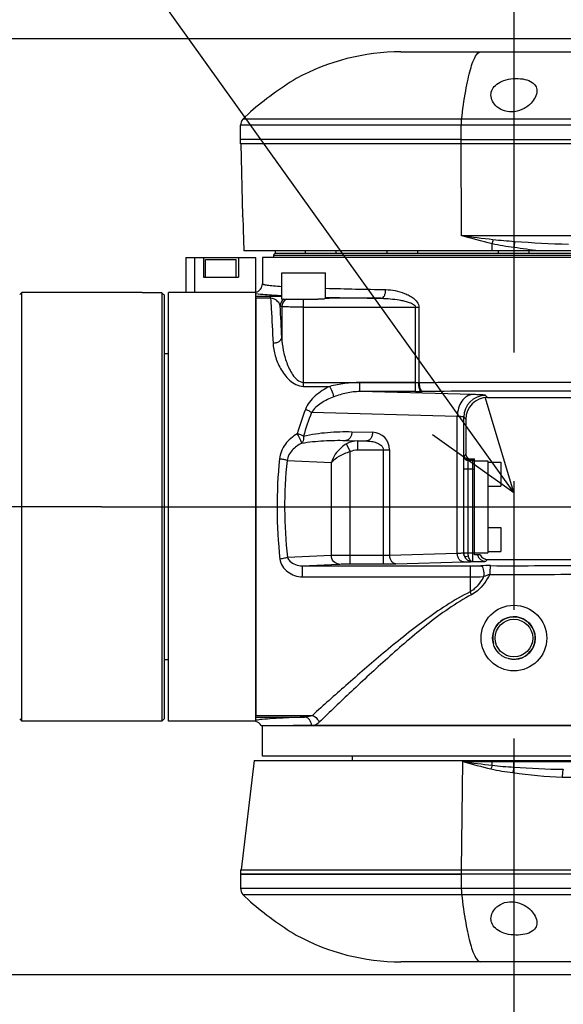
# Model space of a CAD drawing. Header units: millimetres. Extents: x 0 to 770, y -15 to 420.
# Tile 15 of 116: x 67 to 77, y 263 to 282. Entities that reach past the tile are written whole.
import ezdxf

# ---------------------------------------------------------------- set-up
doc = ezdxf.new("R2010")
doc.units = ezdxf.units.MM
doc.header["$LTSCALE"] = 32.67
doc.linetypes.add('CENTER', pattern=[0.6, 0.375, -0.075, 0.075, -0.075])
doc.linetypes.add('PHANTOM', pattern=[0.8, 0.45, -0.05, 0.1, -0.05, 0.1, -0.05])
doc.layers.get('0').update_dxf_attribs({"linetype": 'CONTINUOUS'})
for name, color, linetype in [('02___PRT_ALL_AXES', 7, 'CONTINUOUS'), ('ASSY', 7, 'CONTINUOUS'), ('AXIS', 7, 'CONTINUOUS'), ('CHAMFER', 7, 'CONTINUOUS'), ('CRV2', 7, 'CONTINUOUS'), ('DRA_ITEM', 7, 'CONTINUOUS'), ('DRAFT', 7, 'CONTINUOUS'), ('DRIV_DIM', 7, 'CONTINUOUS'), ('HOLE', 7, 'CONTINUOUS'), ('ROUND', 7, 'CONTINUOUS'), ('SURF', 7, 'CONTINUOUS')]:
    doc.layers.add(name, color=color, linetype=linetype)
doc.styles.get("Standard").update_dxf_attribs({"font": 'txt', "width": 0.8})
doc.dimstyles.new('DIMSTYLE_10', dxfattribs={"dimtxt": 3.8, "dimasz": 1.8, "dimexe": 2, "dimexo": 1.5, "dimgap": 0.95, "dimtad": 1, "dimdec": 3, "dimlfac": 12, "dimdsep": 46, "dimtxsty": 'STANDARD', "dimblk": 'OPEN', "dimblk1": 'OPEN', "dimblk2": 'OPEN', "dimcen": 0.09, "dimadec": 0, "dimazin": 0, "dimtp": 0.001, "dimtm": 0.001, "dimtfac": 1, "dimtdec": 3, "dimtofl": 0, "dimtmove": 0, "dimatfit": 3, "dimldrblk": 'OPEN', "dimfxl": 1, "dimtolj": 1, "dimarcsym": 0})
doc.dimstyles.new('DIMSTYLE_12', dxfattribs={"dimtxt": 3.8, "dimasz": 1.8, "dimexe": 2, "dimexo": 1.5, "dimgap": 1.9, "dimtad": 1, "dimdec": 3, "dimlfac": 12, "dimdsep": 46, "dimtxsty": 'STANDARD', "dimblk": 'OPEN', "dimblk1": 'OPEN', "dimblk2": 'OPEN', "dimcen": 0.09, "dimadec": 0, "dimazin": 0, "dimtp": 0.5, "dimtm": 0.5, "dimtfac": 1, "dimtdec": 3, "dimtofl": 0, "dimtmove": 0, "dimatfit": 3, "dimldrblk": 'OPEN', "dimfxl": 1, "dimtolj": 1, "dimarcsym": 0})

# ---------------------------------------------------------------- blocks, each defined once
blk = doc.blocks.new('_OPEN')
at = {"color": 0, "linetype": 'BYBLOCK'}
for p, q in [((0, 0), (-1, 0.342)), ((-1, -0.342), (0, 0)), ((-1, 0), (0, 0))]:
    blk.add_line(p, q, dxfattribs=at)
blk = doc.blocks.new('*D37')
at = {"layer": 'DRIV_DIM', "color": 2, "linetype": 'CONTINUOUS'}
for p, q in [((57.632, 277.179), (57.632, 294.558)), ((78.231, 281.638), (55.632, 281.638)), ((57.632, 281.638), (57.632, 277.179)), ((57.632, 272.721), (57.632, 277.179))]:
    blk.add_line(p, q, dxfattribs=at)
at = {"layer": 'DRIV_DIM', "color": 2, "linetype": 'CONTINUOUS', "xscale": 1.8, "yscale": 1.8, "zscale": 1.8}
for p, rotation in [((57.632, 281.638), 90), ((57.632, 272.721), 270)]:
    blk.add_blockref('_OPEN', p, dxfattribs=dict(at, rotation=rotation))
blk = doc.blocks.new('*D38')
at = {"layer": 'DRIV_DIM', "color": 2, "linetype": 'CONTINUOUS'}
for p, q in [((49.397, 281.638), (49.397, 294.226)), ((49.397, 294.226), (49.397, 272.721)), ((78.231, 281.638), (47.397, 281.638)), ((49.397, 259.804), (49.397, 272.721)), ((78.231, 263.804), (47.397, 263.804)), ((49.397, 263.804), (49.397, 259.804))]:
    blk.add_line(p, q, dxfattribs=at)
at = {"layer": 'DRIV_DIM', "color": 2, "linetype": 'CONTINUOUS', "xscale": 1.8, "yscale": 1.8, "zscale": 1.8}
for p, rotation in [((49.397, 281.638), 270), ((49.397, 263.804), 90)]:
    blk.add_blockref('_OPEN', p, dxfattribs=dict(at, rotation=rotation))
blk = doc.blocks.new('*D43')
at = {"layer": 'DRIV_DIM', "color": 2, "linetype": 'CONTINUOUS'}
for p, q in [((235.231, 291.25), (244.848, 292.946)), ((19.24, 272.721), (13.678, 272.721))]:
    blk.add_line(p, q, dxfattribs=at)
for points in [[(241.947, 294.257), (242.879, 292.598), (243.158, 294.48)], [(15.077, 274.526), (15.678, 272.721), (16.308, 274.516)]]:
    blk.add_lwpolyline(points, dxfattribs=at)
for start, end in [(10, 95), (95, 180)]:
    blk.add_arc((130.148, 272.721), 114.47, start, end, dxfattribs=at)
blk = doc.blocks.new('*D44')
at = {"layer": 'DRIV_DIM', "color": 2, "linetype": 'CONTINUOUS'}
for p, q in [((19.24, 272.721), (13.678, 272.721)), ((235.231, 254.192), (244.848, 252.496))]:
    blk.add_line(p, q, dxfattribs=at)
for points in [[(16.308, 270.926), (15.678, 272.721), (15.077, 270.916)], [(243.158, 250.962), (242.879, 252.844), (241.947, 251.185)]]:
    blk.add_lwpolyline(points, dxfattribs=at)
for start, end in [(180, 265), (265, 350)]:
    blk.add_arc((130.148, 272.721), 114.47, start, end, dxfattribs=at)

msp = doc.modelspace()

# ---------------------------------------------------------------- linework, layer by layer
at = {"color": 7, "linetype": 'CONTINUOUS'}
for p, q in [((70.773166, 279.63765), (70.773166, 279.988155)), ((74.979327, 279.720984), (70.773172, 279.720984)), ((74.979327, 279.63765), (70.773172, 279.63765)), ((69.898166, 277.470984), (71.064833, 277.470984)), ((70.064833, 277.470984), (70.064833, 277.095984)), ((70.7315, 277.470984), (70.7315, 277.095984)), ((71.064833, 268.63765), (71.064833, 277.470984)), ((80.773166, 277.470984), (71.189833, 277.470984)), ((70.064833, 277.095984), (70.7315, 277.095984)), ((68.898166, 276.804317), (67.148166, 276.804317)), ((69.398166, 268.63765), (69.398166, 276.804317)), ((71.064833, 276.804317), (69.398166, 276.804317)), ((69.398166, 275.63765), (69.314833, 275.63765)), ((75.2315, 271.804317), (75.2315, 273.637592)), ((75.2315, 273.595984), (75.4815, 273.595984)), ((75.4815, 273.595984), (75.4815, 271.845984)), ((75.2315, 271.845984), (75.4815, 271.845984)), ((75.336262, 271.804317), (75.2315, 271.804317)), ((69.398166, 269.804317), (69.314833, 269.804317)), ((69.273166, 268.63765), (67.148166, 268.63765)), ((71.064833, 268.63765), (69.398166, 268.63765)), ((71.189833, 267.970984), (71.189833, 268.554317)), ((80.773166, 268.554317), (71.773166, 268.554317)), ((80.773166, 267.970984), (71.189833, 267.970984)), ((72.898166, 267.970984), (72.898166, 267.88765)), ((70.773166, 265.804317), (70.773166, 265.453812)), ((70.773172, 265.804317), (74.979327, 265.804317)), ((74.979327, 265.720984), (70.773166, 265.720984))]:
    msp.add_line(p, q, dxfattribs=at)
at = {"color": 9, "linetype": 'CONTINUOUS'}
for p, q in [((74.979327, 279.63765), (74.979327, 279.720984)), ((75.230386, 273.636508), (75.231004, 273.637184)), ((75.230386, 273.636508), (75.2315, 273.6365)), ((75.231004, 273.637184), (75.2315, 273.637593)), ((75.195466, 273.437103), (75.2315, 273.437103)), ((74.979327, 265.804317), (74.979327, 265.720984))]:
    msp.add_line(p, q, dxfattribs=at)
for centre, radius, start, end in [((75.196423, 272.800734), 0.95558, 269.9425641, 272.103623), ((75.445519, 271.851673), 0.166752, 196.4984966, 269.9522864), ((75.480441, 271.886597), 0.166755, 209.5652651, 269.9514612)]:
    msp.add_arc(centre, radius, start, end, dxfattribs=at)
at = {"color": 2, "linetype": 'CONTINUOUS'}
msp.add_arc((75.9815, 270.220984), 0.405333, 255, 195, dxfattribs=at)
at = {"color": 9, "linetype": 'CONTINUOUS'}
msp.add_open_spline([(75.197591, 273.603713), (75.209148, 273.603705), (75.220946, 273.601186), (75.2315, 273.596476)], degree=3, dxfattribs=at)
at = {"layer": '02___PRT_ALL_AXES', "color": 7, "linetype": 'CONTINUOUS'}
for p, q in [((71.398166, 277.51265), (71.398166, 277.470984)), ((71.398166, 277.51265), (80.564833, 277.51265)), ((71.439833, 277.554317), (80.523166, 277.554317))]:
    msp.add_line(p, q, dxfattribs=at)
msp.add_arc((71.504898, 277.447586), 0.125, 121.3669778, 148.6330222, dxfattribs=at)
at = {"layer": 'ASSY', "color": 7, "linetype": 'CONTINUOUS'}
for p, q in [((71.439833, 277.554317), (71.439833, 277.595984)), ((72.009225, 277.554317), (72.009225, 277.595984)), ((72.592558, 277.554317), (72.592558, 277.595984)), ((73.564833, 277.554317), (73.564833, 277.595984)), ((74.148166, 277.554317), (74.148166, 277.595984)), ((75.689833, 277.554317), (75.689833, 277.595984)), ((76.273166, 277.554317), (76.273166, 277.595984)), ((70.1065, 277.095984), (70.1065, 277.429317)), ((70.1065, 277.429317), (70.689833, 277.429317)), ((70.689833, 277.095984), (70.689833, 277.429317)), ((72.028205, 277.554317), (72.052912, 277.554317)), ((73.680731, 277.554317), (73.74858, 277.554317)), ((75.954023, 277.554317), (76.008977, 277.554317)), ((71.557895, 276.679317), (71.557895, 277.179317)), ((71.557895, 277.179317), (72.391228, 277.179317)), ((72.391228, 276.690154), (72.391228, 277.179317)), ((71.557895, 276.679317), (72.246423, 276.679317)), ((75.4815, 273.571594), (75.7315, 273.571594)), ((75.7315, 273.571592), (75.7315, 273.113264)), ((75.4815, 273.113261), (75.7315, 273.113261)), ((75.4815, 272.328706), (75.7315, 272.328706)), ((75.7315, 272.328704), (75.7315, 271.870376)), ((75.4815, 271.870373), (75.7315, 271.870373))]:
    msp.add_line(p, q, dxfattribs=at)
at = {"layer": 'AXIS', "color": 7, "linetype": 'CENTER'}
for p, q in [((75.9815, 287.909294), (75.9815, 257.424393)), ((68.124833, 272.720984), (20.740264, 272.720984)), ((68.124833, 272.720984), (102.1715, 272.720984))]:
    msp.add_line(p, q, dxfattribs=at)
at = {"layer": 'AXIS', "color": 9, "linetype": 'CONTINUOUS'}
for p, q in [((71.974561, 276.526121), (71.974561, 276.679317)), ((73.453817, 276.692731), (72.405026, 276.692731))]:
    msp.add_line(p, q, dxfattribs=at)
at = {"layer": 'AXIS', "color": 7, "linetype": 'CONTINUOUS'}
msp.add_line((72.362337, 276.679317), (72.246423, 276.679317), dxfattribs=at)
for radius in [0.625, 0.406505, 0.358125]:
    msp.add_circle((75.9815, 270.220984), radius, dxfattribs=at)
at = {"layer": 'AXIS', "color": 9, "linetype": 'CONTINUOUS'}
msp.add_arc((71.725383, 276.532081), 0.166918, 118.1051478, 179.9163077, dxfattribs=at)
at = {"layer": 'AXIS', "color": 7, "linetype": 'CONTINUOUS'}
msp.add_ellipse((71.974561, 276.699392), major_axis=(0.5, 0), ratio=0.026185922, start_param=5.74948137, end_param=6.864472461, dxfattribs=at)
for points in [[(72.385315, 276.68905), (72.377371, 276.686585), (72.369698, 276.683192), (72.362337, 276.679317)], [(72.405026, 276.692731), (72.398348, 276.692435), (72.391699, 276.691031), (72.385315, 276.68905)]]:
    msp.add_open_spline(points, degree=3, dxfattribs=at)
at = {"layer": 'CHAMFER', "color": 7, "linetype": 'CONTINUOUS'}
for p, q in [((70.811685, 278.257748), (70.811383, 278.26156)), ((70.824634, 278.01156), (70.835532, 277.595984)), ((75.564833, 277.595984), (70.835532, 277.595984)), ((66.564834, 276.76265), (66.6065, 276.804316)), ((66.6065, 268.63765), (66.6065, 276.804317)), ((67.148166, 276.804317), (66.6065, 276.804317)), ((68.898166, 276.796498), (68.898166, 276.804317)), ((69.273166, 276.796498), (68.898166, 276.796498)), ((69.273166, 276.796498), (69.273166, 268.63765)), ((69.314833, 276.757153), (69.314833, 268.679317)), ((66.564834, 268.679318), (66.6065, 268.637651)), ((67.148166, 268.63765), (66.6065, 268.63765)), ((69.314833, 268.679317), (69.273166, 268.63765))]:
    msp.add_line(p, q, dxfattribs=at)
msp.add_arc((60.76389, 267.743222), 12.424556, 46.5098955, 46.7741665, dxfattribs=at)
msp.add_open_spline([(70.811383, 278.26156), (70.81099, 278.259987), (70.812756, 278.253484), (70.812654, 278.239424), (70.814988, 278.2164), (70.817671, 278.17117), (70.821736, 278.101993), (70.823813, 278.043227), (70.824634, 278.01156)], degree=3, knots=[0, 0, 0, 0, 0.019422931, 0.076914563, 0.170151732, 0.295380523, 0.620437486, 1, 1, 1, 1], dxfattribs=at)
at = {"layer": 'CRV2', "color": 4, "linetype": 'PHANTOM'}
for radius in [105.203574, 95.203574]:
    msp.add_arc((130.148166, 272.720984), radius, 10, 350, dxfattribs=at)
at = {"layer": 'DRA_ITEM', "color": 2, "linetype": 'CONTINUOUS'}
msp.add_line((75.9815, 272.991057), (27.815704, 340.239595), dxfattribs=at)
msp.add_lwpolyline([(74.43288, 274.095949), (75.9815, 272.991057), (75.433884, 274.812904)], dxfattribs=at)
at = {"layer": 'DRAFT', "color": 7, "linetype": 'CONTINUOUS'}
for p, q in [((74.979327, 279.720984), (70.773166, 279.720984)), ((70.775347, 279.637707), (70.811383, 278.26156)), ((75.9815, 277.595984), (75.564833, 277.595984)), ((71.034211, 267.88765), (70.783207, 265.804317)), ((71.034211, 267.88765), (80.512122, 267.88765)), ((70.773166, 265.720984), (74.979327, 265.720984))]:
    msp.add_line(p, q, dxfattribs=at)
at = {"layer": 'HOLE', "color": 7, "linetype": 'CONTINUOUS'}
for centre, start, end in [((75.338355, 275.144646), 121.4117109, 130.6457344), ((75.338355, 270.297321), 229.3542656, 238.5882892)]:
    msp.add_arc(centre, 6.720637, start, end, dxfattribs=at)
for points, knots in [([(75.544, 280.566197), (75.544, 280.603406), (75.564246, 280.684027), (75.656298, 280.783078), (75.797545, 280.851012), (75.96926, 280.884008), (76.144125, 280.87915), (76.29351, 280.83727), (76.397302, 280.754791), (76.419, 280.677753), (76.419, 280.643002)], [0, 0, 0, 0, 0.098112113, 0.20895895, 0.345353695, 0.504932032, 0.666021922, 0.802786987, 0.908367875, 1, 1, 1, 1]), ([(76.419, 280.643002), (76.419, 280.557227), (76.335827, 280.420773), (76.172364, 280.298096), (75.995476, 280.235155), (75.807983, 280.246469), (75.65843, 280.32654), (75.566879, 280.438964), (75.544, 280.525962), (75.544, 280.566197)], [0, 0, 0, 0, 0.2090791, 0.345740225, 0.500233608, 0.655201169, 0.789433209, 0.901927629, 1, 1, 1, 1]), ([(75.544, 264.875771), (75.544, 264.916005), (75.566879, 265.003004), (75.658431, 265.115427), (75.807983, 265.195499), (75.995475, 265.206813), (76.172364, 265.143871), (76.335827, 265.021194), (76.419, 264.884741), (76.419, 264.798966)], [0, 0, 0, 0, 0.0980728, 0.210566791, 0.344798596, 0.499766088, 0.654259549, 0.790920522, 1, 1, 1, 1]), ([(76.419, 264.798966), (76.419, 264.764214), (76.397302, 264.687176), (76.29351, 264.604697), (76.144125, 264.562817), (75.96926, 264.55796), (75.797545, 264.590955), (75.656298, 264.658889), (75.564246, 264.75794), (75.544, 264.838562), (75.544, 264.875771)], [0, 0, 0, 0, 0.091632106, 0.197212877, 0.333977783, 0.495067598, 0.654646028, 0.791040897, 0.901887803, 1, 1, 1, 1])]:
    msp.add_open_spline(points, degree=3, knots=knots, dxfattribs=at)
at = {"layer": 'ROUND', "color": 7, "linetype": 'CONTINUOUS'}
for p, q in [((75.352631, 281.38765), (99.898166, 281.38765)), ((74.979327, 279.720984), (100.7315, 279.720984)), ((100.7315, 279.63765), (74.979327, 279.63765)), ((80.826117, 277.595984), (75.9815, 277.595984)), ((69.7315, 277.470984), (69.7315, 276.804317)), ((69.7315, 277.470984), (69.898166, 277.470984)), ((71.189833, 277.470984), (71.189833, 276.971041)), ((71.064833, 276.693128), (71.064833, 268.74884)), ((75.480928, 274.804888), (80.6065, 274.804888)), ((75.064262, 274.388222), (75.064262, 273.721012)), ((75.147594, 273.63765), (75.2315, 273.63765)), ((75.480928, 271.720412), (80.6065, 271.720412)), ((71.064833, 268.632357), (71.064833, 268.644547)), ((71.167488, 268.554317), (80.773154, 268.554317)), ((74.979327, 265.804317), (100.7315, 265.804317)), ((100.7315, 265.720984), (74.979327, 265.720984)), ((99.898166, 264.054317), (75.352631, 264.054317))]:
    msp.add_line(p, q, dxfattribs=at)
at = {"layer": 'ROUND', "color": 9, "linetype": 'CONTINUOUS'}
for p, q in [((85.328289, 280.103454), (70.819484, 280.103454)), ((85.330475, 279.988173), (70.773166, 279.988155)), ((74.979327, 279.720984), (74.979327, 279.988155)), ((74.985207, 277.883288), (74.979327, 279.720984)), ((83.316125, 277.883288), (74.985207, 277.883288)), ((75.564833, 277.595984), (75.564833, 277.732148)), ((75.9815, 277.660396), (75.9815, 277.595984)), ((69.898166, 277.470984), (69.898166, 276.804317)), ((71.344889, 276.727332), (71.064833, 276.727332)), ((71.344889, 276.693128), (71.064833, 276.693128)), ((71.344889, 276.693128), (71.344889, 276.727332)), ((71.558466, 276.532325), (71.528833, 276.547132)), ((71.558466, 276.532325), (71.558466, 275.944848)), ((71.974561, 275.01595), (71.974561, 276.526121)), ((71.974561, 276.526121), (74.169821, 276.526121)), ((74.106807, 274.915907), (74.106807, 276.526121)), ((74.169821, 276.526121), (74.169821, 275.092449)), ((71.974561, 275.092449), (74.169821, 275.092449)), ((71.974561, 275.01595), (72.472542, 275.01595)), ((73.048399, 274.915907), (73.048399, 275.087483)), ((74.106807, 275.087483), (73.048399, 275.087483)), ((74.181048, 275.083276), (74.166602, 275.087775)), ((74.166615, 275.087774), (74.169821, 275.092449)), ((74.169821, 275.092449), (74.181048, 275.083276)), ((75.1971, 274.859641), (73.048399, 274.915907)), ((74.106807, 274.915907), (73.048399, 274.915907)), ((74.243673, 274.916667), (74.226424, 274.916488)), ((75.480215, 274.805459), (75.440892, 274.844782)), ((75.480215, 274.805459), (80.606333, 274.805459)), ((75.480928, 274.804888), (75.480215, 274.805459)), ((74.902472, 274.443117), (72.125925, 274.515824)), ((74.902472, 271.836727), (74.902472, 274.443117)), ((75.024368, 271.847128), (75.024368, 274.428258)), ((75.063691, 274.388936), (75.024368, 274.428258)), ((75.063691, 274.388936), (75.063691, 273.719813)), ((75.064262, 274.388222), (75.063691, 274.388936)), ((72.894484, 274.152175), (73.289041, 274.141843)), ((72.776633, 273.985566), (73.17119, 273.975234)), ((72.776633, 273.985566), (73.00443, 273.975234)), ((72.863879, 273.776741), (72.79335, 273.921044)), ((73.00443, 273.808624), (73.00443, 273.975234)), ((73.00443, 273.975234), (73.17119, 273.975234)), ((72.863871, 271.633812), (72.863871, 273.776738)), ((73.004436, 273.808624), (73.613649, 273.808624)), ((73.495797, 271.633812), (73.495797, 273.808624)), ((73.613649, 273.808624), (73.613649, 271.802978)), ((75.030895, 273.687017), (75.063691, 273.719813)), ((71.659838, 273.603328), (72.503027, 273.565085)), ((72.503027, 271.797148), (72.503027, 273.565085)), ((75.1142, 273.603713), (75.146995, 273.636508)), ((75.197591, 273.603713), (75.1142, 273.603713)), ((75.197591, 273.603713), (75.230386, 273.636508)), ((75.02452, 271.84728), (75.02452, 273.437103)), ((75.195466, 273.437103), (75.02452, 273.437103)), ((75.107825, 271.84728), (75.107825, 273.437103)), ((75.195466, 271.678546), (75.195466, 273.437103)), ((71.668739, 271.759308), (72.503027, 271.797148)), ((72.863871, 271.800421), (73.495797, 271.800421)), ((73.613649, 271.802978), (74.902472, 271.836727)), ((75.024368, 271.847128), (75.02452, 271.84728)), ((75.02452, 271.84728), (75.024576, 271.843032)), ((75.02452, 271.84728), (75.107825, 271.84728)), ((75.024576, 271.843032), (75.107852, 271.845155)), ((75.107825, 271.84728), (75.107852, 271.845155)), ((75.107852, 271.845155), (75.195466, 271.845155)), ((71.94949, 271.598886), (72.647365, 271.630538)), ((71.94949, 271.598886), (71.94949, 271.387838)), ((71.94949, 271.598886), (75.148166, 271.598886)), ((72.863871, 271.633812), (73.495797, 271.633812)), ((73.7315, 271.636368), (75.020323, 271.670117)), ((75.148166, 271.598886), (75.148166, 271.100538)), ((75.184113, 271.678546), (75.195466, 271.678546)), ((75.44538, 271.684921), (75.4803, 271.719841)), ((75.4803, 271.719841), (75.480928, 271.720412)), ((75.4803, 271.719841), (80.606333, 271.719841)), ((71.94949, 271.387838), (75.148166, 271.387838)), ((71.064833, 268.74884), (72.142497, 268.74884)), ((71.064833, 268.714635), (71.991982, 268.714635)), ((74.980553, 265.804299), (75.010931, 267.867714)), ((75.010931, 267.867714), (80.514524, 267.867714)), ((75.564833, 267.798035), (75.564833, 267.88765)), ((75.9815, 267.762987), (75.9815, 267.88765)), ((76.90227, 267.574253), (85.276226, 267.574253)), ((74.979327, 265.720984), (74.979327, 265.453812)), ((70.773166, 265.453812), (85.330475, 265.453795)), ((70.819484, 265.338513), (85.328289, 265.338513))]:
    msp.add_line(p, q, dxfattribs=at)
at = {"layer": 'ROUND', "color": 7, "linetype": 'CONTINUOUS'}
for centre, radius, start, end in [((70.939833, 279.988155), 0.166667, 136.2277981, 180), ((71.023121, 276.971021), 0.166713, 284.4897043, 0.0069075), ((75.480928, 274.388222), 0.416667, 90, 180), ((75.147079, 273.721012), 0.082817, 180.0001732, 180.7771293), ((75.147609, 273.720997), 0.083347, 180.7616287, 269.9896403), ((75.480928, 271.887079), 0.166667, 209.7734681, 270), ((70.939833, 265.453812), 0.166667, 180, 223.7722019)]:
    msp.add_arc(centre, radius, start, end, dxfattribs=at)
at = {"layer": 'ROUND', "color": 9, "linetype": 'CONTINUOUS'}
for centre, radius, start, end in [((98.562922, 272.333562), 23.623227, 166.6011908, 166.7895333), ((109.340771, 273.333098), 33.638764, 172.4175233, 172.6089772), ((74.643, 351.758176), 74.906974, 268.27720254, 269.15536072), ((71.695755, 276.546889), 0.166923, 127.3304127, 179.9168364), ((74.694045, 361.686945), 85.003262, 268.44677187, 269.16400458), ((34.796564, 274.437995), 36.792771, 2.3472126, 3.2862682), ((74.107836, 281.030622), 5.943139, 269.9900767, 270.566682), ((74.109434, 286.685046), 11.769139, 269.9872072, 270.5695515), ((75.441235, 274.427915), 0.416869, 90.0471486, 179.9528514), ((75.480558, 274.388593), 0.416869, 90.0471486, 179.9528514), ((76.779848, 272.733023), 5.115927, 158.864292, 164.3399767), ((76.613716, 272.72096), 4.833405, 158.2013638, 163.8235788), ((73.280316, 273.808625), 0.333332, 359.9998342, 88.5001658), ((75.114269, 273.687086), 0.083374, 180.0473759, 269.9526241), ((75.147064, 273.719882), 0.083374, 180.0473759, 269.9526241), ((80.360931, 272.721203), 8.892378, 174.1098391, 186.4248433), ((79.9243, 272.721189), 8.311408, 173.9073802, 186.6457393), ((75.148964, 295.521066), 23.92218, 269.9980908, 270.4900807), ((75.495306, 255.194716), 16.405657, 89.8519626, 90.4949764), ((76.378245, 268.932722), 2.643596, 108.9054309, 111.6031996), ((75.149331, 283.133743), 11.745905, 269.9943196, 271.2469132), ((74.215355, 270.582527), 1.066992, 25.7766087, 29.0443848)]:
    msp.add_arc(centre, radius, start, end, dxfattribs=at)
for points, knots in [([(74.984987, 280.103454), (75.006299, 280.28551), (75.041128, 280.541656), (75.102563, 280.857962), (75.147105, 281.041311), (75.19516, 281.189221), (75.245923, 281.305867), (75.308485, 281.38765), (75.352631, 281.38765)], [0, 0, 0, 0, 0.40237091, 0.567368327, 0.706282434, 0.818227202, 0.903091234, 1, 1, 1, 1]), ([(74.979327, 279.988155), (74.979327, 279.998702), (74.979803, 280.037182), (74.981738, 280.075701), (74.984987, 280.103454)], [0, 0, 0, 0, 0.274024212, 1, 1, 1, 1]), ([(71.189833, 276.971041), (71.189833, 276.968159), (71.199186, 276.962014), (71.216153, 276.957253), (71.245955, 276.950787), (71.307098, 276.941894), (71.412549, 276.931253), (71.504179, 276.924636), (71.557434, 276.921167)], [0, 0, 0, 0, 0.023126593, 0.072795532, 0.152246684, 0.261946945, 0.571746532, 1, 1, 1, 1]), ([(73.453817, 276.692731), (73.479698, 276.693874), (73.515391, 276.736519), (73.533837, 276.797712), (73.538539, 276.838243), (73.538781, 276.85934)], [0, 0, 0, 0, 0.393056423, 0.679880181, 1, 1, 1, 1]), ([(73.538781, 276.85934), (73.599282, 276.858369), (73.722046, 276.844093), (73.871388, 276.800463), (73.98678, 276.747533), (74.069552, 276.695175), (74.142711, 276.626646), (74.169823, 276.559952), (74.169821, 276.526121)], [0, 0, 0, 0, 0.238037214, 0.483220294, 0.608785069, 0.736504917, 0.86691343, 1, 1, 1, 1]), ([(71.064833, 276.787634), (71.123508, 276.775857), (71.288045, 276.761998), (71.452082, 276.751259), (71.556701, 276.745841)], [0, 0, 0, 0, 0.363569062, 1, 1, 1, 1]), ([(71.558401, 276.724091), (71.544113, 276.724568), (71.472961, 276.726587), (71.401774, 276.727333), (71.344889, 276.727332)], [0, 0, 0, 0, 0.200832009, 1, 1, 1, 1]), ([(71.528833, 276.547131), (71.52421, 276.577416), (71.480596, 276.653113), (71.396665, 276.691747), (71.344889, 276.693128)], [0, 0, 0, 0, 0.371657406, 1, 1, 1, 1]), ([(71.344889, 276.693128), (71.349437, 276.628918), (71.368223, 276.345004), (71.382516, 276.060807), (71.392027, 275.840852)], [0, 0, 0, 0, 0.22623413, 1, 1, 1, 1]), ([(73.453817, 276.692731), (73.511246, 276.692285), (73.626493, 276.68628), (73.769749, 276.667758), (73.88361, 276.644867), (73.968003, 276.622538), (74.037113, 276.596217), (74.086611, 276.5671), (74.106805, 276.540561), (74.106807, 276.526121)], [0, 0, 0, 0, 0.24775917, 0.497215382, 0.622563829, 0.748296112, 0.874395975, 0.937705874, 1, 1, 1, 1]), ([(71.974561, 276.526121), (71.923094, 276.526121), (71.827497, 276.526431), (71.714568, 276.527337), (71.639956, 276.5288), (71.600627, 276.529469), (71.574993, 276.531142), (71.562187, 276.531211), (71.558466, 276.532325)], [0, 0, 0, 0, 0.370967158, 0.68911428, 0.813753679, 0.909187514, 0.972001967, 1, 1, 1, 1]), ([(71.392027, 275.840852), (71.412966, 275.841387), (71.453452, 275.847444), (71.517704, 275.872396), (71.556542, 275.915463), (71.558466, 275.944848)], [0, 0, 0, 0, 0.300583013, 0.577400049, 1, 1, 1, 1]), ([(71.558466, 275.944848), (71.560859, 275.864765), (71.580434, 275.702494), (71.634807, 275.504149), (71.699192, 275.349287), (71.762643, 275.23694), (71.844572, 275.135075), (71.930445, 275.092452), (71.974561, 275.092449)], [0, 0, 0, 0, 0.238978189, 0.48515773, 0.610954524, 0.73858991, 0.868411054, 1, 1, 1, 1]), ([(71.392027, 275.840852), (71.39559, 275.758461), (71.426704, 275.589363), (71.51099, 275.388738), (71.609147, 275.236449), (71.703858, 275.12957), (71.823857, 275.042132), (71.924048, 275.01595), (71.974561, 275.01595)], [0, 0, 0, 0, 0.227412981, 0.468906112, 0.595316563, 0.725716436, 0.860705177, 1, 1, 1, 1]), ([(72.472542, 275.01595), (72.37394, 274.96807), (72.189479, 274.852369), (72.04654, 274.6772), (72.008074, 274.577715)], [0, 0, 0, 0, 0.506818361, 1, 1, 1, 1]), ([(73.048399, 275.087483), (72.951415, 275.087482), (72.757323, 275.075535), (72.566779, 275.03807), (72.472542, 275.01595)], [0, 0, 0, 0, 0.500480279, 1, 1, 1, 1]), ([(72.550081, 274.815996), (72.547552, 274.847568), (72.523421, 274.916572), (72.493047, 274.98147), (72.472542, 275.01595)], [0, 0, 0, 0, 0.441191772, 1, 1, 1, 1]), ([(74.226424, 274.916488), (74.217434, 274.9171), (74.197354, 274.933764), (74.173089, 274.992038), (74.166563, 275.047555), (74.166615, 275.087774)], [0, 0, 0, 0, 0.142270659, 0.364994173, 1, 1, 1, 1]), ([(80.772994, 274.972069), (80.771559, 274.976341), (80.755114, 274.981628), (80.7279, 274.988347), (80.679994, 274.995081), (80.61652, 275.002063), (80.535213, 275.008958), (80.393854, 275.018805), (80.176839, 275.030126), (79.870752, 275.042284), (79.507072, 275.05349), (79.091204, 275.063569), (78.629283, 275.072334), (78.128155, 275.079649), (77.40348, 275.087452), (76.458785, 275.092708), (75.318035, 275.09215), (74.5556, 275.087115), (74.181048, 275.083276)], [0, 0, 0, 0, 0.002048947, 0.006586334, 0.013735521, 0.023498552, 0.035849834, 0.050748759, 0.087970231, 0.134629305, 0.190047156, 0.253410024, 0.323782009, 0.400121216, 0.481298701, 0.653313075, 0.829680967, 1, 1, 1, 1]), ([(74.243673, 274.916666), (74.234569, 274.917254), (74.214105, 274.932861), (74.197004, 274.97065), (74.184199, 275.022764), (74.18124, 275.062258), (74.181048, 275.083276)], [0, 0, 0, 0, 0.146135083, 0.36814037, 0.663306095, 1, 1, 1, 1]), ([(72.550081, 274.815996), (72.466583, 274.784971), (72.308208, 274.710364), (72.167952, 274.591283), (72.125925, 274.515824)], [0, 0, 0, 0, 0.50770295, 1, 1, 1, 1]), ([(73.048399, 274.915907), (72.96247, 274.916281), (72.791498, 274.898421), (72.629057, 274.845345), (72.550081, 274.815996)], [0, 0, 0, 0, 0.504925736, 1, 1, 1, 1]), ([(80.606333, 274.805459), (80.604977, 274.809641), (80.589166, 274.815074), (80.562805, 274.821695), (80.516591, 274.828487), (80.455308, 274.835445), (80.376834, 274.84235), (80.240395, 274.852192), (80.030934, 274.863516), (79.735496, 274.875674), (79.384468, 274.88688), (78.983068, 274.896958), (78.537215, 274.905724), (78.053518, 274.913039), (77.354046, 274.920843), (76.442203, 274.926098), (75.341121, 274.92554), (74.605199, 274.920505), (74.243673, 274.916667)], [0, 0, 0, 0, 0.002070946, 0.006617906, 0.013772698, 0.023539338, 0.035892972, 0.050793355, 0.088015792, 0.134674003, 0.190089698, 0.25344949, 0.323817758, 0.400152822, 0.481325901, 0.6533311, 0.829689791, 1, 1, 1, 1]), ([(75.1971, 274.859641), (75.158265, 274.858625), (75.075472, 274.831538), (74.980446, 274.734579), (74.918313, 274.599434), (74.903168, 274.496264), (74.902472, 274.443117)], [0, 0, 0, 0, 0.209563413, 0.445761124, 0.713278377, 1, 1, 1, 1]), ([(75.440892, 274.844782), (75.439437, 274.846237), (75.432384, 274.847179), (75.419616, 274.849457), (75.398798, 274.851103), (75.357588, 274.854023), (75.289424, 274.85693), (75.230639, 274.858763), (75.1971, 274.859641)], [0, 0, 0, 0, 0.025227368, 0.080070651, 0.164615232, 0.278229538, 0.588506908, 1, 1, 1, 1]), ([(72.125925, 274.515824), (72.118119, 274.522068), (72.081634, 274.547642), (72.040683, 274.566472), (72.008074, 274.577715)], [0, 0, 0, 0, 0.22469814, 1, 1, 1, 1]), ([(75.024368, 274.428258), (75.02282, 274.431353), (75.0089, 274.432964), (74.987001, 274.437513), (74.948338, 274.44026), (74.919253, 274.442239), (74.902472, 274.443117)], [0, 0, 0, 0, 0.084160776, 0.2825351, 0.591256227, 1, 1, 1, 1]), ([(71.853822, 274.113959), (71.766471, 274.063169), (71.60868, 273.928997), (71.525829, 273.733425), (71.515501, 273.633754)], [0, 0, 0, 0, 0.502085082, 1, 1, 1, 1]), ([(71.971673, 274.067526), (71.963607, 274.072206), (71.925949, 274.091542), (71.885666, 274.105439), (71.853822, 274.113959)], [0, 0, 0, 0, 0.220512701, 1, 1, 1, 1]), ([(71.937766, 273.933253), (71.936619, 273.943542), (71.928099, 273.96886), (71.902017, 274.030005), (71.874769, 274.079583), (71.853822, 274.113959)], [0, 0, 0, 0, 0.155323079, 0.396008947, 1, 1, 1, 1]), ([(71.971673, 274.067526), (71.973207, 274.054639), (71.975031, 274.008072), (71.960387, 273.958477), (71.937766, 273.933253)], [0, 0, 0, 0, 0.276970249, 1, 1, 1, 1]), ([(71.971673, 274.067526), (72.122637, 274.103464), (72.430254, 274.148103), (72.740211, 274.156215), (72.894484, 274.152175)], [0, 0, 0, 0, 0.501383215, 1, 1, 1, 1]), ([(72.894484, 274.152175), (72.894206, 274.130916), (72.888148, 274.089648), (72.863293, 274.035591), (72.825285, 273.996807), (72.792167, 273.985972), (72.776633, 273.985566)], [0, 0, 0, 0, 0.286729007, 0.554238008, 0.790430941, 1, 1, 1, 1]), ([(73.289041, 274.141843), (73.288763, 274.120584), (73.282705, 274.079316), (73.25785, 274.025259), (73.219842, 273.986475), (73.186724, 273.97564), (73.17119, 273.975234)], [0, 0, 0, 0, 0.28672899, 0.554237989, 0.790430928, 1, 1, 1, 1]), ([(71.937766, 273.933253), (71.871363, 273.900433), (71.747301, 273.814693), (71.670482, 273.676368), (71.659838, 273.603328)], [0, 0, 0, 0, 0.500879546, 1, 1, 1, 1]), ([(71.937766, 273.933253), (72.07611, 273.957802), (72.355894, 273.986788), (72.63669, 273.989806), (72.776633, 273.985566)], [0, 0, 0, 0, 0.500888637, 1, 1, 1, 1]), ([(72.793333, 273.921034), (72.757968, 273.901702), (72.630523, 273.812225), (72.537031, 273.674837), (72.503027, 273.565085)], [0, 0, 0, 0, 0.259686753, 1, 1, 1, 1]), ([(73.17119, 273.975234), (73.20318, 273.974815), (73.26741, 273.969398), (73.361646, 273.946091), (73.436195, 273.908978), (73.483827, 273.860625), (73.495796, 273.826078), (73.495797, 273.808624)], [0, 0, 0, 0, 0.243996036, 0.489232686, 0.738084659, 0.866890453, 1, 1, 1, 1]), ([(72.503027, 273.565085), (72.543887, 273.613141), (72.659012, 273.699002), (72.789359, 273.754907), (72.863871, 273.776737)], [0, 0, 0, 0, 0.44824713, 1, 1, 1, 1]), ([(75.02452, 273.437103), (75.02452, 273.468494), (75.024718, 273.514128), (75.025535, 273.572253), (75.026201, 273.609459), (75.027373, 273.640001), (75.027755, 273.663664), (75.029993, 273.67758), (75.029476, 273.685595), (75.030895, 273.687017)], [0, 0, 0, 0, 0.376464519, 0.547141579, 0.697491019, 0.821938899, 0.915887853, 0.975898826, 1, 1, 1, 1]), ([(75.063691, 273.719813), (75.06386, 273.719991), (75.064142, 273.720353), (75.064262, 273.720807), (75.064262, 273.721012)], [0, 0, 0, 0, 0.5444717, 1, 1, 1, 1]), ([(71.659838, 273.603328), (71.640454, 273.61164), (71.592199, 273.623453), (71.543532, 273.630849), (71.515501, 273.633754)], [0, 0, 0, 0, 0.428044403, 1, 1, 1, 1]), ([(75.107825, 273.437103), (75.107825, 273.458034), (75.108149, 273.496766), (75.109067, 273.542614), (75.110594, 273.572351), (75.111251, 273.588245), (75.112978, 273.597317), (75.113057, 273.602949), (75.1142, 273.603713)], [0, 0, 0, 0, 0.376107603, 0.696829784, 0.821189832, 0.91513478, 0.975294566, 1, 1, 1, 1]), ([(75.146995, 273.636508), (75.147165, 273.636677), (75.147448, 273.63702), (75.147584, 273.637453), (75.147594, 273.63765)], [0, 0, 0, 0, 0.547219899, 1, 1, 1, 1]), ([(75.195466, 273.437103), (75.195466, 273.458026), (75.195597, 273.496777), (75.195828, 273.5425), (75.196449, 273.57241), (75.196462, 273.587991), (75.197428, 273.597626), (75.197002, 273.602532), (75.197591, 273.603713)], [0, 0, 0, 0, 0.376655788, 0.697840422, 0.822340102, 0.916308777, 0.976255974, 1, 1, 1, 1]), ([(72.503027, 271.797148), (72.525095, 271.797748), (72.645366, 271.79997), (72.76566, 271.800421), (72.863871, 271.800421)], [0, 0, 0, 0, 0.183529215, 1, 1, 1, 1]), ([(72.647365, 271.630538), (72.609748, 271.631107), (72.529958, 271.672991), (72.503498, 271.755593), (72.503027, 271.797148)], [0, 0, 0, 0, 0.475143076, 1, 1, 1, 1]), ([(73.495797, 271.800421), (73.506638, 271.800421), (73.545931, 271.800637), (73.585234, 271.801491), (73.613649, 271.802978)], [0, 0, 0, 0, 0.275884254, 1, 1, 1, 1]), ([(73.7315, 271.636368), (73.715965, 271.636775), (73.682848, 271.647609), (73.644839, 271.686394), (73.619985, 271.74045), (73.613927, 271.781718), (73.613649, 271.802978)], [0, 0, 0, 0, 0.209569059, 0.445761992, 0.713270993, 1, 1, 1, 1]), ([(74.902472, 271.836727), (74.919245, 271.837341), (74.948347, 271.838883), (74.986849, 271.8403), (75.008906, 271.844411), (75.022437, 271.844427), (75.024368, 271.847128)], [0, 0, 0, 0, 0.410666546, 0.720490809, 0.918766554, 1, 1, 1, 1]), ([(75.020323, 271.670117), (75.004789, 271.670524), (74.971671, 271.681358), (74.933663, 271.720143), (74.908808, 271.774199), (74.90275, 271.815467), (74.902472, 271.836727)], [0, 0, 0, 0, 0.209569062, 0.445761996, 0.713270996, 1, 1, 1, 1]), ([(75.036271, 271.785391), (75.040543, 271.777144), (75.074337, 271.775636), (75.097267, 271.781816), (75.113624, 271.787364)], [0, 0, 0, 0, 0.349679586, 1, 1, 1, 1]), ([(75.036271, 271.785391), (75.048394, 271.754596), (75.089763, 271.701161), (75.153739, 271.679063), (75.184098, 271.678546)], [0, 0, 0, 0, 0.521528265, 1, 1, 1, 1]), ([(75.1841, 271.678546), (75.167266, 271.679585), (75.130825, 271.717301), (75.118922, 271.759793), (75.113624, 271.787364)], [0, 0, 0, 0, 0.375299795, 1, 1, 1, 1]), ([(71.668739, 271.759308), (71.649517, 271.750296), (71.601258, 271.737367), (71.55248, 271.729308), (71.524401, 271.726147)], [0, 0, 0, 0, 0.429013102, 1, 1, 1, 1]), ([(71.524401, 271.726147), (71.529855, 271.678012), (71.565371, 271.583232), (71.700733, 271.439284), (71.851973, 271.387842), (71.94949, 271.387838)], [0, 0, 0, 0, 0.248747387, 0.499271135, 1, 1, 1, 1]), ([(71.668739, 271.759308), (71.674928, 271.731622), (71.716648, 271.66932), (71.819578, 271.613499), (71.905867, 271.598491), (71.94949, 271.598886)], [0, 0, 0, 0, 0.24843951, 0.61796621, 1, 1, 1, 1]), ([(72.647365, 271.630538), (72.660601, 271.631139), (72.732751, 271.633358), (72.804941, 271.633811), (72.863871, 271.633812)], [0, 0, 0, 0, 0.183563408, 1, 1, 1, 1]), ([(73.495797, 271.633812), (73.517475, 271.633812), (73.596047, 271.634028), (73.674624, 271.634879), (73.7315, 271.636368)], [0, 0, 0, 0, 0.275893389, 1, 1, 1, 1]), ([(75.020323, 271.670117), (75.056143, 271.671055), (75.110682, 271.673381), (75.165521, 271.675446), (75.184113, 271.678546)], [0, 0, 0, 0, 0.655297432, 1, 1, 1, 1]), ([(75.195466, 271.678546), (75.226856, 271.678546), (75.272491, 271.678744), (75.330617, 271.679561), (75.367823, 271.680226), (75.398364, 271.681398), (75.422027, 271.681781), (75.435942, 271.684019), (75.443957, 271.683501), (75.44538, 271.684921)], [0, 0, 0, 0, 0.376468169, 0.547145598, 0.697495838, 0.82194262, 0.915887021, 0.975897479, 1, 1, 1, 1]), ([(75.35358, 271.599761), (75.363383, 271.598992), (75.383908, 271.574907), (75.404223, 271.505205), (75.408531, 271.43813), (75.404934, 271.390621)], [0, 0, 0, 0, 0.131735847, 0.361684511, 1, 1, 1, 1]), ([(75.537694, 271.600318), (75.53609, 271.599883), (75.533629, 271.594346), (75.531126, 271.584895), (75.528536, 271.569033), (75.525236, 271.539249), (75.522536, 271.493412), (75.521753, 271.454639), (75.521701, 271.433709)], [0, 0, 0, 0, 0.029577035, 0.091294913, 0.185535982, 0.309409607, 0.627568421, 1, 1, 1, 1]), ([(75.537694, 271.600318), (75.856782, 271.599513), (76.487633, 271.599635), (77.409543, 271.604794), (78.146168, 271.613234), (78.695095, 271.622531), (79.065964, 271.630339), (79.4037, 271.639084), (79.704676, 271.648664), (79.965684, 271.658946), (80.183916, 271.66981), (80.337963, 271.679754), (80.438004, 271.688279), (80.495417, 271.694248), (80.540365, 271.70017), (80.574095, 271.706111), (80.593945, 271.71158), (80.605268, 271.716558), (80.606333, 271.719841)], [0, 0, 0, 0, 0.188637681, 0.372941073, 0.545015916, 0.624137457, 0.697498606, 0.764312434, 0.823863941, 0.87551815, 0.918728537, 0.953042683, 0.96675019, 0.978111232, 0.987101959, 0.993711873, 0.997959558, 1, 1, 1, 1]), ([(75.521701, 271.433709), (75.46194, 271.317025), (75.359984, 271.166941), (75.214998, 271.066515), (75.176178, 271.046523)], [0, 0, 0, 0, 0.750145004, 1, 1, 1, 1]), ([(75.521701, 271.433709), (75.852284, 271.432903), (76.505862, 271.433025), (77.460984, 271.438184), (78.22415, 271.446624), (78.792858, 271.455921), (79.177092, 271.463729), (79.527001, 271.472474), (79.838825, 271.482054), (80.109242, 271.492336), (80.335339, 271.5032), (80.494941, 271.513143), (80.598589, 271.52167), (80.658075, 271.527634), (80.704628, 271.533568), (80.739594, 271.539477), (80.760076, 271.544994), (80.771869, 271.549885), (80.772994, 271.553232)], [0, 0, 0, 0, 0.188650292, 0.372966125, 0.545052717, 0.624179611, 0.697545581, 0.764363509, 0.823918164, 0.875574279, 0.918784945, 0.953097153, 0.966802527, 0.978160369, 0.987146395, 0.993749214, 0.997985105, 1, 1, 1, 1]), ([(75.404934, 271.39062), (75.358194, 271.304857), (75.28155, 271.194908), (75.176295, 271.116794), (75.148166, 271.100538)], [0, 0, 0, 0, 0.750398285, 1, 1, 1, 1]), ([(75.148166, 271.100538), (74.991787, 271.025221), (74.693204, 270.850747), (74.138757, 270.461435), (73.502423, 269.947649), (72.798771, 269.33887), (72.353418, 268.939752), (72.142497, 268.74884)], [0, 0, 0, 0, 0.136107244, 0.270354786, 0.531087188, 0.776914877, 1, 1, 1, 1]), ([(75.176178, 271.046523), (75.022992, 270.967634), (74.732018, 270.78535), (74.194678, 270.381181), (73.58058, 269.850496), (72.902882, 269.223396), (72.474417, 268.812788), (72.271539, 268.616435)], [0, 0, 0, 0, 0.136145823, 0.270407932, 0.531123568, 0.77691318, 1, 1, 1, 1]), ([(71.991982, 268.714635), (71.878751, 268.710617), (71.675352, 268.702508), (71.406233, 268.688555), (71.210367, 268.673625), (71.104476, 268.66229), (71.064833, 268.654333)], [0, 0, 0, 0, 0.365679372, 0.657027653, 0.869503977, 1, 1, 1, 1]), ([(72.142497, 268.74884), (72.130511, 268.743238), (72.082406, 268.724231), (72.03041, 268.715317), (71.991982, 268.714635)], [0, 0, 0, 0, 0.256075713, 1, 1, 1, 1]), ([(72.12591, 268.554317), (72.124191, 268.594373), (72.103771, 268.654994), (72.04473, 268.704693), (72.009077, 268.714305), (71.991982, 268.714635)], [0, 0, 0, 0, 0.531016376, 0.773540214, 1, 1, 1, 1]), ([(72.142497, 268.74884), (72.156744, 268.743221), (72.211887, 268.713194), (72.25496, 268.66069), (72.271539, 268.616435)], [0, 0, 0, 0, 0.244755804, 1, 1, 1, 1]), ([(72.271539, 268.616435), (72.263607, 268.60876), (72.232808, 268.582009), (72.195585, 268.562102), (72.166843, 268.554317)], [0, 0, 0, 0, 0.270410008, 1, 1, 1, 1]), ([(75.564833, 267.798035), (75.563031, 267.792661), (75.555613, 267.769637), (75.549142, 267.746314), (75.544614, 267.728356)], [0, 0, 0, 0, 0.234342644, 1, 1, 1, 1]), ([(75.9815, 267.762987), (75.979485, 267.755736), (75.970954, 267.721193), (75.965083, 267.686044), (75.961281, 267.65826)], [0, 0, 0, 0, 0.211581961, 1, 1, 1, 1]), ([(76.922489, 267.720984), (76.918145, 267.720984), (76.912756, 267.701311), (76.907837, 267.675471), (76.903761, 267.627743), (76.902552, 267.593404), (76.90227, 267.574253)], [0, 0, 0, 0, 0.086992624, 0.298938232, 0.616445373, 1, 1, 1, 1]), ([(74.979327, 265.453812), (74.979327, 265.443265), (74.979803, 265.404785), (74.981738, 265.366266), (74.984987, 265.338513)], [0, 0, 0, 0, 0.274024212, 1, 1, 1, 1]), ([(74.984987, 265.338513), (75.006299, 265.156457), (75.041128, 264.900312), (75.102563, 264.584005), (75.147105, 264.400657), (75.19516, 264.252746), (75.245923, 264.1361), (75.308485, 264.054317), (75.352631, 264.054317)], [0, 0, 0, 0, 0.40237091, 0.567368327, 0.706282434, 0.818227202, 0.903091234, 1, 1, 1, 1])]:
    msp.add_open_spline(points, degree=3, knots=knots, dxfattribs=at)
for points in [[(75.564833, 277.732148), (75.370809, 277.779292), (75.177907, 277.830996), (74.985207, 277.883288)], [(75.582704, 277.807718), (75.383341, 277.8313), (75.184255, 277.857185), (74.985207, 277.883288)], [(75.996146, 277.771842), (75.858109, 277.780881), (75.720078, 277.791474), (75.582704, 277.807718)], [(75.9815, 277.660396), (75.841742, 277.678561), (75.702038, 277.699947), (75.564833, 277.732148)], [(76.457374, 277.595984), (76.298458, 277.615183), (76.140142, 277.639054), (75.9815, 277.660396)], [(77.019217, 277.720984), (76.677772, 277.720983), (76.336861, 277.74953), (75.996146, 277.771842)], [(73.004431, 273.975234), (72.931783, 273.974867), (72.857078, 273.955882), (72.793333, 273.921034)], [(72.863871, 273.776738), (72.907037, 273.797835), (72.956391, 273.808621), (73.004436, 273.808624)], [(75.03627, 271.785393), (75.028493, 271.804854), (75.024382, 271.826171), (75.024368, 271.847128)], [(75.024576, 271.843032), (75.025082, 271.823434), (75.029106, 271.803642), (75.03627, 271.785393)], [(75.113624, 271.787364), (75.10997, 271.806375), (75.108096, 271.825797), (75.107852, 271.845155)], [(75.010931, 267.867714), (75.188142, 267.81872), (75.365768, 267.771001), (75.544614, 267.728356)], [(75.010931, 267.867714), (75.195398, 267.843196), (75.379974, 267.819395), (75.564833, 267.798035)], [(75.544614, 267.728356), (75.681616, 267.695698), (75.821484, 267.675379), (75.961281, 267.65826)], [(75.564833, 267.798035), (75.703234, 267.781546), (75.842381, 267.771504), (75.9815, 267.762987)], [(75.961281, 267.65826), (76.273857, 267.619989), (76.587359, 267.574253), (76.90227, 267.574253)], [(75.9815, 267.762987), (76.294916, 267.744263), (76.608514, 267.720984), (76.922489, 267.720984)]]:
    msp.add_open_spline(points, degree=3, dxfattribs=at)
at = {"layer": 'ROUND', "color": 7, "linetype": 'CONTINUOUS'}
msp.add_open_spline([(71.167488, 268.554317), (71.145995, 268.591541), (71.106451, 268.621608), (71.064833, 268.632357)], degree=3, dxfattribs=at)
at = {"layer": 'SURF', "color": 7, "linetype": 'CONTINUOUS'}
for p, q in [((73.828217, 281.38765), (75.352631, 281.38765)), ((70.819484, 280.103454), (70.960666, 280.24394)), ((70.819484, 265.338513), (70.960666, 265.198027)), ((75.352631, 264.054317), (73.828217, 264.054317))]:
    msp.add_line(p, q, dxfattribs=at)
for centre, start, end in [((73.828217, 277.220984), 90, 118.5686971), ((73.828217, 268.220984), 241.4313029, 270)]:
    msp.add_arc(centre, 4.166667, start, end, dxfattribs=at)

# ---------------------------------------------------------------- dimensions: what is measured, and where the dimension line sits
at = {"layer": 'DRIV_DIM', "color": 2, "linetype": 'CONTINUOUS'}
for base, line1, line2, picture, middle in [((120.171475, 386.755093), ((232.626155, 290.790618), (233.753462, 290.989393)), ((21.884961, 272.720984), (20.740264, 272.720984)), '*D43', (81.052651, 376.12767)), ((120.171475, 158.686874), ((21.884961, 272.720984), (20.740264, 272.720984)), ((232.626155, 254.651349), (233.753462, 254.452575)), '*D44', (114.660499, 159.303857))]:
    dim = msp.add_angular_dim_2l(base=base, line1=line1, line2=line2, dimstyle='DIMSTYLE_12', override={"dimtad": 2}, dxfattribs=at)
    dim.commit()
    dim.dimension.update_dxf_attribs({"geometry": picture, "text_midpoint": middle, "dimtype": 162})
for base, p1, p2, angle, picture, middle in [((57.632065, 281.63765), (20.740264, 272.720984), (79.731357, 281.63765), 90, '*D37', (57.632065, 285.43771)), ((49.397006, 263.804317), (79.731357, 281.63765), (79.731357, 263.804317), 270, '*D38', (49.397006, 285.105806))]:
    dim = msp.add_linear_dim(base=base, p1=p1, p2=p2, angle=angle, dimstyle='DIMSTYLE_10', dxfattribs=at)
    dim.commit()
    dim.dimension.update_dxf_attribs({"geometry": picture, "text_midpoint": middle, "dimtype": 160})

doc.saveas('drawing.dxf')
